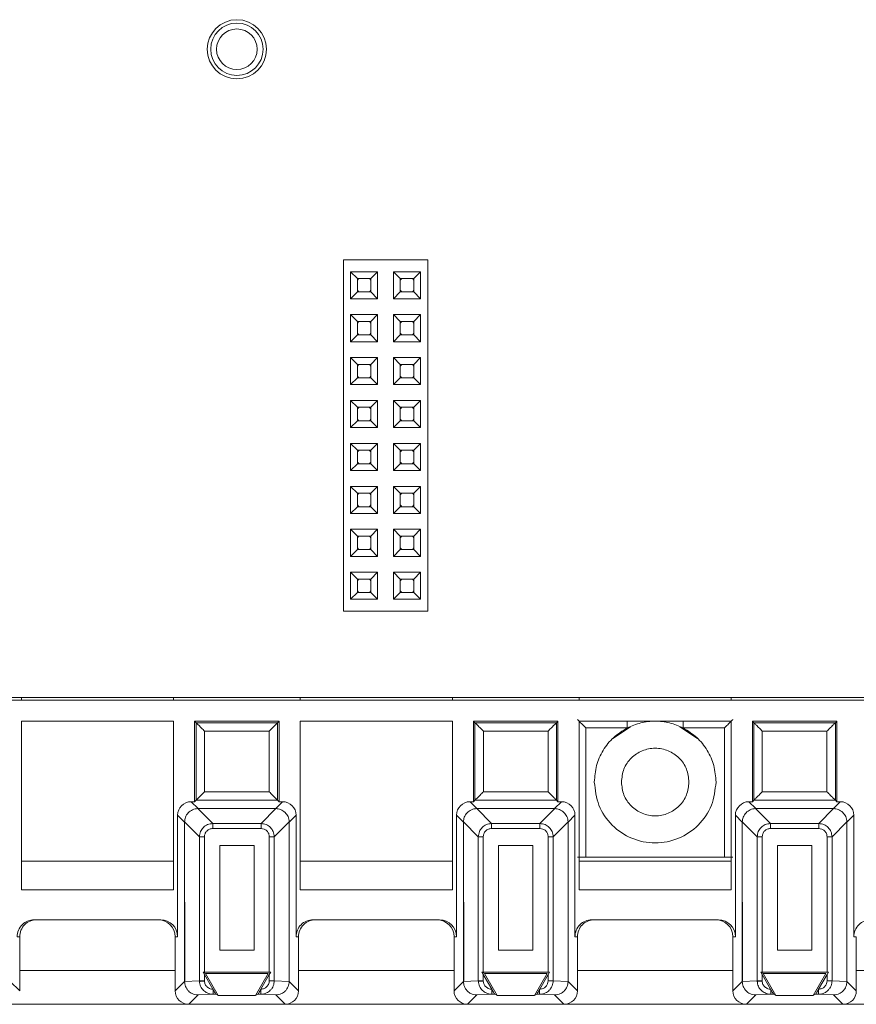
# Model space of a CAD drawing. Header units: millimetres. Extents: x -85 to 520, y 111 to 242.
# Tile 23 of 36: x 370 to 419, y 115 to 173. Entities that reach past the tile are written whole.
import ezdxf

# ---------------------------------------------------------------- set-up
doc = ezdxf.new("R2010")
doc.units = ezdxf.units.MM

msp = doc.modelspace()

# ---------------------------------------------------------------- linework, layer by layer
at = {"color": 7, "linetype": 'Continuous', "lineweight": 15}
for p, q in [((389.146, 158.666), (394.146, 158.666)), ((389.146, 137.866), (389.146, 158.666)), ((394.146, 137.866), (394.146, 158.666)), ((389.576, 157.956), (391.176, 157.956)), ((389.576, 156.356), (389.576, 157.956)), ((389.576, 157.956), (389.976, 157.556)), ((390.776, 157.556), (391.176, 157.956)), ((391.176, 157.956), (391.176, 156.356)), ((392.116, 156.356), (392.116, 157.956)), ((392.116, 157.956), (392.516, 157.556)), ((392.116, 157.956), (393.716, 157.956)), ((393.316, 157.556), (393.716, 157.956)), ((393.716, 157.956), (393.716, 156.356)), ((389.976, 156.756), (389.976, 157.556)), ((389.976, 157.556), (390.776, 157.556)), ((390.776, 157.556), (390.776, 156.756)), ((392.516, 156.756), (392.516, 157.556)), ((392.516, 157.556), (393.316, 157.556)), ((393.316, 157.556), (393.316, 156.756)), ((389.576, 156.356), (389.976, 156.756)), ((390.776, 156.756), (389.976, 156.756)), ((391.176, 156.356), (390.776, 156.756)), ((392.116, 156.356), (392.516, 156.756)), ((393.316, 156.756), (392.516, 156.756)), ((393.716, 156.356), (393.316, 156.756)), ((391.176, 156.356), (389.576, 156.356)), ((393.716, 156.356), (392.116, 156.356)), ((389.576, 155.416), (391.176, 155.416)), ((389.576, 153.816), (389.576, 155.416)), ((389.576, 155.416), (389.976, 155.016)), ((389.976, 154.216), (389.976, 155.016)), ((389.976, 155.016), (390.776, 155.016)), ((390.776, 155.016), (391.176, 155.416)), ((390.776, 155.016), (390.776, 154.216)), ((391.176, 155.416), (391.176, 153.816)), ((392.116, 153.816), (392.116, 155.416)), ((392.116, 155.416), (392.516, 155.016)), ((392.116, 155.416), (393.716, 155.416)), ((392.516, 154.216), (392.516, 155.016)), ((392.516, 155.016), (393.316, 155.016)), ((393.316, 155.016), (393.716, 155.416)), ((393.316, 155.016), (393.316, 154.216)), ((393.716, 155.416), (393.716, 153.816)), ((389.576, 153.816), (389.976, 154.216)), ((391.176, 153.816), (389.576, 153.816)), ((390.776, 154.216), (389.976, 154.216)), ((391.176, 153.816), (390.776, 154.216)), ((392.116, 153.816), (392.516, 154.216)), ((393.716, 153.816), (392.116, 153.816)), ((393.316, 154.216), (392.516, 154.216)), ((393.716, 153.816), (393.316, 154.216)), ((389.576, 152.876), (391.176, 152.876)), ((389.576, 152.876), (389.976, 152.476)), ((389.576, 151.276), (389.576, 152.876)), ((390.776, 152.476), (391.176, 152.876)), ((391.176, 152.876), (391.176, 151.276)), ((392.116, 152.876), (393.716, 152.876)), ((392.116, 152.876), (392.516, 152.476)), ((392.116, 151.276), (392.116, 152.876)), ((393.316, 152.476), (393.716, 152.876)), ((393.716, 152.876), (393.716, 151.276)), ((389.976, 152.476), (390.776, 152.476)), ((389.976, 151.676), (389.976, 152.476)), ((390.776, 152.476), (390.776, 151.676)), ((392.516, 152.476), (393.316, 152.476)), ((392.516, 151.676), (392.516, 152.476)), ((393.316, 152.476), (393.316, 151.676)), ((389.576, 151.276), (389.976, 151.676)), ((390.776, 151.676), (389.976, 151.676)), ((391.176, 151.276), (390.776, 151.676)), ((392.116, 151.276), (392.516, 151.676)), ((393.316, 151.676), (392.516, 151.676)), ((393.716, 151.276), (393.316, 151.676)), ((391.176, 151.276), (389.576, 151.276)), ((393.716, 151.276), (392.116, 151.276)), ((389.576, 150.336), (391.176, 150.336)), ((389.576, 150.336), (389.976, 149.936)), ((389.576, 148.736), (389.576, 150.336)), ((390.776, 149.936), (391.176, 150.336)), ((391.176, 150.336), (391.176, 148.736)), ((392.116, 148.736), (392.116, 150.336)), ((392.116, 150.336), (392.516, 149.936)), ((392.116, 150.336), (393.716, 150.336)), ((393.316, 149.936), (393.716, 150.336)), ((393.716, 150.336), (393.716, 148.736)), ((389.976, 149.936), (390.776, 149.936)), ((389.976, 149.136), (389.976, 149.936)), ((390.776, 149.936), (390.776, 149.136)), ((392.516, 149.136), (392.516, 149.936)), ((392.516, 149.936), (393.316, 149.936)), ((393.316, 149.936), (393.316, 149.136)), ((389.576, 148.736), (389.976, 149.136)), ((390.776, 149.136), (389.976, 149.136)), ((391.176, 148.736), (390.776, 149.136)), ((392.116, 148.736), (392.516, 149.136)), ((393.316, 149.136), (392.516, 149.136)), ((393.716, 148.736), (393.316, 149.136)), ((391.176, 148.736), (389.576, 148.736)), ((393.716, 148.736), (392.116, 148.736)), ((389.576, 146.196), (389.576, 147.796)), ((389.576, 147.796), (389.976, 147.396)), ((389.576, 147.796), (391.176, 147.796)), ((389.976, 146.596), (389.976, 147.396)), ((389.976, 147.396), (390.776, 147.396)), ((390.776, 147.396), (391.176, 147.796)), ((390.776, 147.396), (390.776, 146.596)), ((391.176, 147.796), (391.176, 146.196)), ((392.116, 146.196), (392.116, 147.796)), ((392.116, 147.796), (392.516, 147.396)), ((392.116, 147.796), (393.716, 147.796)), ((392.516, 146.596), (392.516, 147.396)), ((392.516, 147.396), (393.316, 147.396)), ((393.316, 147.396), (393.716, 147.796)), ((393.316, 147.396), (393.316, 146.596)), ((393.716, 147.796), (393.716, 146.196)), ((389.576, 146.196), (389.976, 146.596)), ((390.776, 146.596), (389.976, 146.596)), ((391.176, 146.196), (390.776, 146.596)), ((392.116, 146.196), (392.516, 146.596)), ((393.316, 146.596), (392.516, 146.596)), ((393.716, 146.196), (393.316, 146.596)), ((391.176, 146.196), (389.576, 146.196)), ((393.716, 146.196), (392.116, 146.196)), ((389.576, 143.656), (389.576, 145.256)), ((389.576, 145.256), (389.976, 144.856)), ((389.576, 145.256), (391.176, 145.256)), ((390.776, 144.856), (391.176, 145.256)), ((391.176, 145.256), (391.176, 143.656)), ((392.116, 143.656), (392.116, 145.256)), ((392.116, 145.256), (392.516, 144.856)), ((392.116, 145.256), (393.716, 145.256)), ((393.316, 144.856), (393.716, 145.256)), ((393.716, 145.256), (393.716, 143.656)), ((389.976, 144.056), (389.976, 144.856)), ((389.976, 144.856), (390.776, 144.856)), ((390.776, 144.856), (390.776, 144.056)), ((392.516, 144.056), (392.516, 144.856)), ((392.516, 144.856), (393.316, 144.856)), ((393.316, 144.856), (393.316, 144.056)), ((389.576, 143.656), (389.976, 144.056)), ((390.776, 144.056), (389.976, 144.056)), ((391.176, 143.656), (390.776, 144.056)), ((392.116, 143.656), (392.516, 144.056)), ((393.316, 144.056), (392.516, 144.056)), ((393.716, 143.656), (393.316, 144.056)), ((391.176, 143.656), (389.576, 143.656)), ((393.716, 143.656), (392.116, 143.656)), ((389.576, 142.716), (391.176, 142.716)), ((389.576, 142.716), (389.976, 142.316)), ((389.576, 141.116), (389.576, 142.716)), ((390.776, 142.316), (391.176, 142.716)), ((391.176, 142.716), (391.176, 141.116)), ((392.116, 142.716), (393.716, 142.716)), ((392.116, 141.116), (392.116, 142.716)), ((392.116, 142.716), (392.516, 142.316)), ((393.316, 142.316), (393.716, 142.716)), ((393.716, 142.716), (393.716, 141.116)), ((389.976, 142.316), (390.776, 142.316)), ((389.976, 141.516), (389.976, 142.316)), ((390.776, 142.316), (390.776, 141.516)), ((392.516, 141.516), (392.516, 142.316)), ((392.516, 142.316), (393.316, 142.316)), ((393.316, 142.316), (393.316, 141.516)), ((389.576, 141.116), (389.976, 141.516)), ((391.176, 141.116), (389.576, 141.116)), ((390.776, 141.516), (389.976, 141.516)), ((391.176, 141.116), (390.776, 141.516)), ((392.116, 141.116), (392.516, 141.516)), ((393.716, 141.116), (392.116, 141.116)), ((393.316, 141.516), (392.516, 141.516)), ((393.716, 141.116), (393.316, 141.516)), ((389.576, 140.176), (391.176, 140.176)), ((389.576, 140.176), (389.976, 139.776)), ((389.576, 138.576), (389.576, 140.176)), ((390.776, 139.776), (391.176, 140.176)), ((391.176, 140.176), (391.176, 138.576)), ((392.116, 140.176), (393.716, 140.176)), ((392.116, 140.176), (392.516, 139.776)), ((392.116, 138.576), (392.116, 140.176)), ((393.316, 139.776), (393.716, 140.176)), ((393.716, 140.176), (393.716, 138.576)), ((389.976, 139.776), (390.776, 139.776)), ((389.976, 138.976), (389.976, 139.776)), ((390.776, 139.776), (390.776, 138.976)), ((392.516, 139.776), (393.316, 139.776)), ((392.516, 138.976), (392.516, 139.776)), ((393.316, 139.776), (393.316, 138.976)), ((389.576, 138.576), (389.976, 138.976)), ((390.776, 138.976), (389.976, 138.976)), ((391.176, 138.576), (390.776, 138.976)), ((392.116, 138.576), (392.516, 138.976)), ((393.316, 138.976), (392.516, 138.976)), ((393.716, 138.576), (393.316, 138.976)), ((391.176, 138.576), (389.576, 138.576)), ((393.716, 138.576), (392.116, 138.576)), ((389.146, 137.866), (394.146, 137.866)), ((-82.554, 132.766), (484.625, 132.766)), ((465.346, 132.616), (300.346, 132.616)), ((370.096, 132.766), (370.096, 132.616)), ((379.096, 132.766), (379.096, 132.616)), ((386.596, 132.766), (386.596, 132.616)), ((395.596, 132.766), (395.596, 132.616)), ((403.096, 132.616), (403.096, 132.766)), ((412.096, 132.766), (412.096, 132.616)), ((379.096, 131.366), (370.096, 131.366)), ((370.096, 131.366), (370.096, 121.392)), ((379.096, 121.392), (379.096, 131.366)), ((385.346, 131.366), (380.346, 131.366)), ((380.346, 131.366), (380.435, 131.276)), ((380.346, 131.366), (380.346, 126.6)), ((385.257, 131.276), (380.435, 131.276)), ((380.435, 131.276), (380.435, 126.689)), ((385.346, 131.366), (385.257, 131.276)), ((385.257, 126.689), (385.257, 131.276)), ((385.346, 126.6), (385.346, 131.366)), ((386.596, 131.366), (386.596, 121.392)), ((395.596, 131.366), (386.596, 131.366)), ((395.596, 121.392), (395.596, 131.366)), ((401.846, 131.366), (396.846, 131.366)), ((396.846, 131.366), (396.935, 131.276)), ((396.846, 131.366), (396.846, 126.6)), ((401.757, 131.276), (396.935, 131.276)), ((396.935, 131.276), (396.935, 126.689)), ((401.846, 131.366), (401.757, 131.276)), ((401.757, 126.689), (401.757, 131.276)), ((401.846, 126.6), (401.846, 131.366)), ((403.096, 131.366), (403.096, 121.392)), ((412.096, 131.366), (403.096, 131.366)), ((412.096, 121.392), (412.096, 131.366)), ((418.346, 131.366), (413.346, 131.366)), ((413.346, 131.366), (413.435, 131.276)), ((413.346, 131.366), (413.346, 126.6)), ((418.257, 131.276), (413.435, 131.276)), ((413.435, 131.276), (413.435, 126.689)), ((418.346, 131.366), (418.257, 131.276)), ((418.257, 126.689), (418.257, 131.276)), ((418.346, 126.6), (418.346, 131.366)), ((384.757, 130.776), (380.935, 130.776)), ((380.935, 130.776), (380.935, 127.189)), ((384.757, 127.189), (384.757, 130.776)), ((401.257, 130.776), (397.435, 130.776)), ((397.435, 130.776), (397.435, 127.189)), ((401.257, 127.189), (401.257, 130.776)), ((403.499, 130.963), (403.499, 123.322)), ((403.499, 130.963), (405.943, 130.963)), ((406.134, 131.035), (405.093, 130.339)), ((410.1, 130.339), (409.059, 131.035)), ((409.25, 130.963), (411.694, 130.963)), ((411.694, 123.322), (411.694, 130.963)), ((417.757, 130.776), (413.935, 130.776)), ((413.935, 130.776), (413.935, 127.189)), ((417.757, 127.189), (417.757, 130.776)), ((380.935, 127.189), (384.757, 127.189)), ((397.435, 127.189), (401.257, 127.189)), ((413.935, 127.189), (417.757, 127.189)), ((380.551, 126.191), (380.142, 126.6)), ((380.346, 126.6), (380.142, 126.6)), ((380.435, 126.689), (380.346, 126.6)), ((385.257, 126.689), (380.435, 126.689)), ((385.142, 126.191), (385.551, 126.6)), ((385.346, 126.6), (385.257, 126.689)), ((385.551, 126.6), (385.346, 126.6)), ((397.051, 126.191), (396.642, 126.6)), ((396.846, 126.6), (396.642, 126.6)), ((396.935, 126.689), (396.846, 126.6)), ((401.757, 126.689), (396.935, 126.689)), ((401.642, 126.191), (402.051, 126.6)), ((401.846, 126.6), (401.757, 126.689)), ((402.051, 126.6), (401.846, 126.6)), ((413.551, 126.191), (413.142, 126.6)), ((413.346, 126.6), (413.142, 126.6)), ((413.435, 126.689), (413.346, 126.6)), ((418.257, 126.689), (413.435, 126.689)), ((418.142, 126.191), (418.551, 126.6)), ((418.346, 126.6), (418.257, 126.689)), ((418.551, 126.6), (418.346, 126.6)), ((381.418, 125.31), (380.537, 126.191)), ((380.551, 126.191), (380.537, 126.191)), ((380.551, 126.191), (385.142, 126.191)), ((384.274, 125.31), (385.156, 126.191)), ((385.142, 126.191), (385.156, 126.191)), ((397.918, 125.31), (397.037, 126.191)), ((397.051, 126.191), (397.037, 126.191)), ((397.051, 126.191), (401.642, 126.191)), ((400.774, 125.31), (401.656, 126.191)), ((401.642, 126.191), (401.656, 126.191)), ((414.418, 125.31), (413.537, 126.191)), ((413.551, 126.191), (413.537, 126.191)), ((413.551, 126.191), (418.142, 126.191)), ((417.274, 125.31), (418.156, 126.191)), ((418.142, 126.191), (418.156, 126.191)), ((379.751, 125.391), (379.342, 125.8)), ((379.342, 125.8), (379.342, 118.616)), ((379.751, 125.405), (380.632, 124.524)), ((379.751, 125.405), (379.751, 125.391)), ((379.751, 125.391), (379.767, 115.97)), ((379.751, 115.97), (379.751, 125.391)), ((381.418, 125.015), (381.418, 125.31)), ((381.418, 125.31), (384.274, 125.31)), ((384.274, 125.015), (384.274, 125.31)), ((385.942, 125.405), (385.061, 124.524)), ((386.351, 125.8), (385.942, 125.391)), ((385.942, 125.405), (385.942, 125.391)), ((385.942, 125.391), (385.942, 115.97)), ((386.351, 118.616), (386.351, 125.8)), ((396.251, 125.391), (395.842, 125.8)), ((395.842, 125.8), (395.842, 118.616)), ((396.251, 125.405), (397.132, 124.524)), ((396.251, 125.405), (396.251, 125.391)), ((396.251, 125.391), (396.267, 115.97)), ((396.251, 115.97), (396.251, 125.391)), ((397.918, 125.015), (397.918, 125.31)), ((397.918, 125.31), (400.774, 125.31)), ((400.774, 125.015), (400.774, 125.31)), ((402.442, 125.405), (401.561, 124.524)), ((402.851, 125.8), (402.442, 125.391)), ((402.442, 125.405), (402.442, 125.391)), ((402.442, 125.391), (402.442, 115.97)), ((402.851, 118.616), (402.851, 125.8)), ((412.751, 125.391), (412.342, 125.8)), ((412.342, 125.8), (412.342, 118.616)), ((412.751, 125.405), (413.632, 124.524)), ((412.751, 125.405), (412.751, 125.391)), ((412.751, 125.391), (412.767, 115.97)), ((412.751, 115.97), (412.751, 125.391)), ((414.418, 125.015), (414.418, 125.31)), ((414.418, 125.31), (417.274, 125.31)), ((417.274, 125.015), (417.274, 125.31)), ((418.942, 125.405), (418.061, 124.524)), ((419.351, 125.8), (418.942, 125.391)), ((418.942, 125.405), (418.942, 125.391)), ((418.942, 125.391), (418.942, 115.97)), ((419.351, 118.616), (419.351, 125.8)), ((381.418, 125.015), (384.274, 125.015)), ((397.918, 125.015), (400.774, 125.015)), ((414.418, 125.015), (417.274, 125.015)), ((380.927, 124.524), (380.632, 124.524)), ((380.632, 116.01), (380.632, 124.524)), ((380.927, 116.513), (380.927, 124.524)), ((385.061, 124.524), (384.766, 124.524)), ((384.766, 124.524), (384.766, 116.513)), ((385.061, 124.524), (385.061, 116.01)), ((397.427, 124.524), (397.132, 124.524)), ((397.132, 116.01), (397.132, 124.524)), ((397.427, 116.513), (397.427, 124.524)), ((401.561, 124.524), (401.266, 124.524)), ((401.266, 124.524), (401.266, 116.513)), ((401.561, 124.524), (401.561, 116.01)), ((413.927, 124.524), (413.632, 124.524)), ((413.632, 116.01), (413.632, 124.524)), ((413.927, 116.513), (413.927, 124.524)), ((418.061, 124.524), (417.766, 124.524)), ((417.766, 124.524), (417.766, 116.513)), ((418.061, 124.524), (418.061, 116.01)), ((381.832, 117.813), (381.832, 124.01)), ((381.832, 124.01), (383.861, 124.01)), ((383.861, 124.01), (383.861, 117.813)), ((398.332, 117.813), (398.332, 124.01)), ((398.332, 124.01), (400.361, 124.01)), ((400.361, 124.01), (400.361, 117.813)), ((414.832, 117.813), (414.832, 124.01)), ((414.832, 124.01), (416.861, 124.01)), ((416.861, 124.01), (416.861, 117.813)), ((379.096, 123.089), (370.096, 123.089)), ((395.596, 123.089), (386.596, 123.089)), ((412.096, 123.089), (403.096, 123.089)), ((411.694, 123.322), (403.499, 123.322)), ((370.096, 121.392), (379.096, 121.392)), ((386.596, 121.392), (395.596, 121.392)), ((403.096, 121.392), (412.096, 121.392)), ((378.342, 119.616), (370.851, 119.616)), ((394.842, 119.616), (387.351, 119.616)), ((411.342, 119.616), (403.851, 119.616)), ((369.996, 118.616), (369.851, 118.616)), ((369.996, 115.415), (369.996, 118.616)), ((379.342, 118.616), (379.196, 118.616)), ((379.196, 118.616), (379.196, 115.415)), ((386.496, 118.616), (386.351, 118.616)), ((386.496, 115.415), (386.496, 118.616)), ((395.842, 118.616), (395.696, 118.616)), ((395.696, 118.616), (395.696, 115.415)), ((402.996, 118.616), (402.851, 118.616)), ((402.996, 115.415), (402.996, 118.616)), ((412.342, 118.616), (412.196, 118.616)), ((412.196, 118.616), (412.196, 115.415)), ((419.496, 118.616), (419.351, 118.616)), ((419.496, 115.415), (419.496, 118.616)), ((383.861, 117.813), (381.832, 117.813)), ((400.361, 117.813), (398.332, 117.813)), ((416.861, 117.813), (414.832, 117.813)), ((380.847, 116.513), (380.99, 116.43)), ((380.927, 116.374), (380.847, 116.513)), ((380.847, 116.513), (380.927, 116.513)), ((384.766, 116.513), (380.927, 116.513)), ((384.846, 116.513), (384.766, 116.374)), ((384.766, 116.513), (384.846, 116.513)), ((397.347, 116.513), (397.49, 116.43)), ((397.427, 116.374), (397.347, 116.513)), ((397.347, 116.513), (397.427, 116.513)), ((401.266, 116.513), (397.427, 116.513)), ((401.346, 116.513), (401.266, 116.374)), ((401.266, 116.513), (401.346, 116.513)), ((413.847, 116.513), (413.99, 116.43)), ((413.927, 116.374), (413.847, 116.513)), ((413.847, 116.513), (413.927, 116.513)), ((417.766, 116.513), (413.927, 116.513)), ((417.846, 116.513), (417.766, 116.374)), ((417.766, 116.513), (417.846, 116.513)), ((369.442, 115.97), (369.996, 115.415)), ((379.196, 115.415), (379.751, 115.97)), ((380.632, 116.01), (379.751, 115.968)), ((379.767, 115.97), (379.751, 115.968)), ((379.751, 115.97), (379.751, 115.968)), ((380.632, 116.01), (380.927, 116.01)), ((380.632, 116.01), (380.633, 115.973)), ((381.425, 115.511), (380.927, 116.374)), ((380.927, 116.01), (380.927, 116.374)), ((380.927, 115.987), (380.927, 116.01)), ((380.99, 116.43), (381.741, 115.13)), ((384.703, 116.43), (380.99, 116.43)), ((383.952, 115.13), (384.703, 116.43)), ((384.766, 116.374), (384.268, 115.511)), ((384.766, 116.374), (384.766, 116.01)), ((384.766, 116.01), (385.061, 116.01)), ((385.061, 116.01), (385.942, 115.968)), ((385.942, 115.97), (385.942, 115.968)), ((385.942, 115.97), (386.496, 115.415)), ((395.696, 115.415), (396.251, 115.97)), ((397.132, 116.01), (396.251, 115.968)), ((396.267, 115.97), (396.251, 115.968)), ((396.251, 115.97), (396.251, 115.968)), ((397.132, 116.01), (397.427, 116.01)), ((397.132, 116.01), (397.133, 115.973)), ((397.925, 115.511), (397.427, 116.374)), ((397.427, 116.01), (397.427, 116.374)), ((397.427, 115.987), (397.427, 116.01)), ((397.49, 116.43), (398.241, 115.13)), ((401.203, 116.43), (397.49, 116.43)), ((400.452, 115.13), (401.203, 116.43)), ((401.266, 116.374), (400.768, 115.511)), ((401.266, 116.374), (401.266, 116.01)), ((401.266, 116.01), (401.561, 116.01)), ((401.561, 116.01), (402.442, 115.968)), ((402.442, 115.97), (402.442, 115.968)), ((402.442, 115.97), (402.996, 115.415)), ((412.196, 115.415), (412.751, 115.97)), ((413.632, 116.01), (412.751, 115.968)), ((412.767, 115.97), (412.751, 115.968)), ((412.751, 115.97), (412.751, 115.968)), ((413.632, 116.01), (413.927, 116.01)), ((413.632, 116.01), (413.633, 115.973)), ((414.425, 115.511), (413.927, 116.374)), ((413.927, 116.01), (413.927, 116.374)), ((413.927, 115.987), (413.927, 116.01)), ((413.99, 116.43), (414.741, 115.13)), ((417.703, 116.43), (413.99, 116.43)), ((416.952, 115.13), (417.703, 116.43)), ((417.766, 116.374), (417.268, 115.511)), ((417.766, 116.374), (417.766, 116.01)), ((417.766, 116.01), (418.061, 116.01)), ((418.061, 116.01), (418.942, 115.968)), ((418.942, 115.97), (418.942, 115.968)), ((418.942, 115.97), (419.496, 115.415)), ((381.435, 115.493), (381.425, 115.511)), ((381.434, 115.493), (381.434, 115.211)), ((384.268, 115.511), (384.258, 115.494)), ((384.258, 115.211), (384.258, 115.493)), ((397.935, 115.493), (397.925, 115.511)), ((397.934, 115.493), (397.934, 115.211)), ((400.768, 115.511), (400.758, 115.494)), ((400.758, 115.211), (400.758, 115.493)), ((414.435, 115.493), (414.425, 115.511)), ((414.434, 115.493), (414.434, 115.211)), ((417.268, 115.511), (417.258, 115.494)), ((417.258, 115.211), (417.258, 115.493)), ((380.55, 115.169), (379.996, 114.616)), ((381.434, 115.211), (380.55, 115.169)), ((381.601, 115.211), (381.434, 115.211)), ((381.741, 115.13), (381.601, 115.211)), ((383.952, 115.13), (381.741, 115.13)), ((384.091, 115.211), (383.952, 115.13)), ((384.258, 115.211), (384.091, 115.211)), ((385.143, 115.169), (384.258, 115.211)), ((385.143, 115.169), (385.696, 114.616)), ((397.05, 115.169), (396.496, 114.616)), ((397.934, 115.211), (397.05, 115.169)), ((398.101, 115.211), (397.934, 115.211)), ((398.241, 115.13), (398.101, 115.211)), ((400.452, 115.13), (398.241, 115.13)), ((400.591, 115.211), (400.452, 115.13)), ((400.758, 115.211), (400.591, 115.211)), ((401.643, 115.169), (400.758, 115.211)), ((401.643, 115.169), (402.196, 114.616)), ((413.55, 115.169), (412.996, 114.616)), ((414.434, 115.211), (413.55, 115.169)), ((414.601, 115.211), (414.434, 115.211)), ((414.741, 115.13), (414.601, 115.211)), ((416.952, 115.13), (414.741, 115.13)), ((417.091, 115.211), (416.952, 115.13)), ((417.258, 115.211), (417.091, 115.211)), ((418.143, 115.169), (417.258, 115.211)), ((418.143, 115.169), (418.696, 114.616)), ((369.196, 114.616), (379.996, 114.616)), ((379.996, 114.616), (385.696, 114.616)), ((385.696, 114.616), (396.496, 114.616)), ((396.496, 114.616), (402.196, 114.616)), ((402.196, 114.616), (412.996, 114.616)), ((412.996, 114.616), (418.696, 114.616)), ((418.696, 114.616), (429.496, 114.616))]:
    msp.add_line(p, q, dxfattribs=at)
at = {"color": 8, "linetype": 'Continuous', "lineweight": 15}
for p, q in [((405.943, 131.366), (405.943, 130.963)), ((409.25, 131.366), (409.25, 130.963)), ((369.996, 116.616), (379.196, 116.616)), ((379.751, 116.616), (379.766, 116.616)), ((386.496, 116.616), (395.696, 116.616)), ((396.251, 116.616), (396.266, 116.616)), ((402.996, 116.616), (412.196, 116.616)), ((412.751, 116.616), (412.766, 116.616)), ((419.496, 116.616), (428.696, 116.616))]:
    msp.add_line(p, q, dxfattribs=at)
at = {"color": 7, "linetype": 'Continuous', "lineweight": 15, "flags": 128}
for points in [[(389.976, 157.456), (390.023, 157.509), (390.076, 157.556)], [(390.676, 157.556), (390.73, 157.509), (390.776, 157.456)], [(392.516, 157.456), (392.563, 157.509), (392.616, 157.556)], [(393.216, 157.556), (393.27, 157.509), (393.316, 157.456)], [(390.076, 156.756), (390.023, 156.802), (389.976, 156.856)], [(390.776, 156.856), (390.73, 156.802), (390.676, 156.756)], [(392.616, 156.756), (392.563, 156.802), (392.516, 156.856)], [(393.316, 156.856), (393.27, 156.802), (393.216, 156.756)], [(389.976, 154.916), (390.023, 154.969), (390.076, 155.016)], [(390.676, 155.016), (390.73, 154.969), (390.776, 154.916)], [(392.516, 154.916), (392.563, 154.969), (392.616, 155.016)], [(393.216, 155.016), (393.27, 154.969), (393.316, 154.916)], [(390.076, 154.216), (390.023, 154.262), (389.976, 154.316)], [(390.776, 154.316), (390.73, 154.262), (390.676, 154.216)], [(392.616, 154.216), (392.563, 154.262), (392.516, 154.316)], [(393.316, 154.316), (393.27, 154.262), (393.216, 154.216)], [(389.976, 152.376), (390.023, 152.429), (390.076, 152.476)], [(390.676, 152.476), (390.73, 152.429), (390.776, 152.376)], [(392.516, 152.376), (392.563, 152.429), (392.616, 152.476)], [(393.216, 152.476), (393.27, 152.429), (393.316, 152.376)], [(390.076, 151.676), (390.023, 151.722), (389.976, 151.776)], [(390.776, 151.776), (390.73, 151.722), (390.676, 151.676)], [(392.616, 151.676), (392.563, 151.722), (392.516, 151.776)], [(393.316, 151.776), (393.27, 151.722), (393.216, 151.676)], [(389.976, 149.836), (390.023, 149.889), (390.076, 149.936)], [(390.676, 149.936), (390.73, 149.889), (390.776, 149.836)], [(392.516, 149.836), (392.563, 149.889), (392.616, 149.936)], [(393.216, 149.936), (393.27, 149.889), (393.316, 149.836)], [(390.076, 149.136), (390.023, 149.182), (389.976, 149.236)], [(390.776, 149.236), (390.73, 149.182), (390.676, 149.136)], [(392.616, 149.136), (392.563, 149.182), (392.516, 149.236)], [(393.316, 149.236), (393.27, 149.182), (393.216, 149.136)], [(389.976, 147.296), (390.023, 147.349), (390.076, 147.396)], [(390.676, 147.396), (390.73, 147.349), (390.776, 147.296)], [(392.516, 147.296), (392.563, 147.349), (392.616, 147.396)], [(393.216, 147.396), (393.27, 147.349), (393.316, 147.296)], [(390.076, 146.596), (390.023, 146.642), (389.976, 146.696)], [(390.776, 146.696), (390.73, 146.642), (390.676, 146.596)], [(392.616, 146.596), (392.563, 146.642), (392.516, 146.696)], [(393.316, 146.696), (393.27, 146.642), (393.216, 146.596)], [(389.976, 144.756), (390.023, 144.809), (390.076, 144.856)], [(390.676, 144.856), (390.73, 144.809), (390.776, 144.756)], [(392.516, 144.756), (392.563, 144.809), (392.616, 144.856)], [(393.216, 144.856), (393.27, 144.809), (393.316, 144.756)], [(390.076, 144.056), (390.023, 144.102), (389.976, 144.156)], [(390.776, 144.156), (390.73, 144.102), (390.676, 144.056)], [(392.616, 144.056), (392.563, 144.102), (392.516, 144.156)], [(393.316, 144.156), (393.27, 144.102), (393.216, 144.056)], [(389.976, 142.216), (390.023, 142.269), (390.076, 142.316)], [(390.676, 142.316), (390.73, 142.269), (390.776, 142.216)], [(392.516, 142.216), (392.563, 142.269), (392.616, 142.316)], [(393.216, 142.316), (393.27, 142.269), (393.316, 142.216)], [(390.076, 141.516), (390.023, 141.562), (389.976, 141.616)], [(390.776, 141.616), (390.73, 141.562), (390.676, 141.516)], [(392.616, 141.516), (392.563, 141.562), (392.516, 141.616)], [(393.316, 141.616), (393.27, 141.562), (393.216, 141.516)], [(389.976, 139.676), (390.023, 139.729), (390.076, 139.776)], [(390.676, 139.776), (390.73, 139.729), (390.776, 139.676)], [(392.516, 139.676), (392.563, 139.729), (392.616, 139.776)], [(393.216, 139.776), (393.27, 139.729), (393.316, 139.676)], [(390.076, 138.976), (390.023, 139.022), (389.976, 139.076)], [(390.776, 139.076), (390.73, 139.022), (390.676, 138.976)], [(392.616, 138.976), (392.563, 139.022), (392.516, 139.076)], [(393.316, 139.076), (393.27, 139.022), (393.216, 138.976)], [(380.927, 115.987), (380.876, 115.984), (380.825, 115.982), (380.778, 115.98), (380.736, 115.978), (380.699, 115.976), (380.669, 115.975), (380.646, 115.974), (380.633, 115.973)], [(397.427, 115.987), (397.376, 115.984), (397.325, 115.982), (397.278, 115.98), (397.236, 115.978), (397.199, 115.976), (397.169, 115.975), (397.146, 115.974), (397.133, 115.973)], [(413.927, 115.987), (413.876, 115.984), (413.825, 115.982), (413.778, 115.98), (413.736, 115.978), (413.699, 115.976), (413.669, 115.975), (413.646, 115.974), (413.633, 115.973)]]:
    msp.add_lwpolyline(points, dxfattribs=at)
at = {"color": 7, "linetype": 'Continuous', "lineweight": 15}
for radius in [1.75, 1.55, 1.2]:
    msp.add_circle((382.846, 171.116), radius, dxfattribs=at)
for centre, major_axis, ratio, start_param, end_param in [((380.142, 125.8), (-0.566, 0.566), 0.999924, 5.497825, 7.068545), ((385.551, 125.8), (0.566, 0.566), 0.999924, 5.497825, 7.068545), ((396.642, 125.8), (-0.566, 0.566), 0.999924, 5.497825, 7.068545), ((402.051, 125.8), (0.566, 0.566), 0.999924, 5.497825, 7.068545), ((413.142, 125.8), (-0.566, 0.566), 0.999924, 5.497825, 7.068545), ((418.551, 125.8), (0.566, 0.566), 0.999924, 5.497825, 7.068545), ((370.851, 118.616), (1, 0), 0.999962, 1.570796, 3.141593), ((370.996, 118.616), (1, 0), 0.999962, 1.570796, 3.141593), ((378.196, 118.616), (1, 0), 0.999962, 0, 1.570796), ((378.342, 118.616), (1, 0), 0.999962, 0, 1.570796), ((387.351, 118.616), (1, 0), 0.999962, 1.570796, 3.141593), ((387.496, 118.616), (1, 0), 0.999962, 1.570796, 3.141593), ((394.696, 118.616), (1, 0), 0.999962, 0, 1.570796), ((394.842, 118.616), (1, 0), 0.999962, 0, 1.570796), ((403.851, 118.616), (1, 0), 0.999962, 1.570796, 3.141593), ((403.996, 118.616), (1, 0), 0.999962, 1.570796, 3.141593), ((411.196, 118.616), (1, 0), 0.999962, 0, 1.570796), ((411.342, 118.616), (1, 0), 0.999962, 0, 1.570796), ((420.351, 118.616), (1, 0), 0.999962, 1.570796, 3.141593), ((379.996, 115.416), (-0.566, -0.566), 0.999924, 5.497825, 7.068545), ((385.696, 115.416), (0.566, -0.566), 0.999924, 5.497825, 7.068545), ((396.496, 115.416), (-0.566, -0.566), 0.999924, 5.497825, 7.068545), ((402.196, 115.416), (0.566, -0.566), 0.999924, 5.497825, 7.068545), ((412.996, 115.416), (-0.566, -0.566), 0.999924, 5.497825, 7.068545), ((418.696, 115.416), (0.566, -0.566), 0.999924, 5.497825, 7.068545)]:
    msp.add_ellipse(centre, major_axis=major_axis, ratio=ratio, start_param=start_param, end_param=end_param, dxfattribs=at)
for points, knots in [([(380.435, 131.276), (380.438, 131.274), (380.442, 131.27), (380.473, 131.238), (380.523, 131.189), (380.614, 131.098), (380.755, 130.957), (380.876, 130.836), (380.935, 130.776)], [0, 0, 0, 0, 0.101454, 0.209903, 0.328442, 0.459441, 0.7345, 1, 1, 1, 1]), ([(385.257, 131.276), (385.255, 131.274), (385.251, 131.27), (385.219, 131.239), (385.17, 131.189), (385.079, 131.098), (384.938, 130.957), (384.817, 130.836), (384.757, 130.776)], [0, 0, 0, 0, 0.101456, 0.209906, 0.328446, 0.459438, 0.734501, 1, 1, 1, 1]), ([(396.935, 131.276), (396.938, 131.274), (396.942, 131.27), (396.973, 131.238), (397.023, 131.189), (397.114, 131.098), (397.255, 130.957), (397.376, 130.836), (397.435, 130.776)], [0, 0, 0, 0, 0.101454, 0.209903, 0.328442, 0.459441, 0.7345, 1, 1, 1, 1]), ([(401.757, 131.276), (401.755, 131.274), (401.751, 131.27), (401.719, 131.239), (401.67, 131.189), (401.579, 131.098), (401.438, 130.957), (401.317, 130.836), (401.257, 130.776)], [0, 0, 0, 0, 0.1014553, 0.2099058, 0.3284455, 0.4594373, 0.7344798, 1, 1, 1, 1]), ([(402.999, 131.463), (403, 131.462), (403.003, 131.458), (403.033, 131.428), (403.081, 131.381), (403.171, 131.291), (403.313, 131.149), (403.436, 131.025), (403.499, 130.963)], [0, 0, 0, 0, 0.100594, 0.207681, 0.324394, 0.453203, 0.724544, 1, 1, 1, 1]), ([(409.25, 130.963), (408.987, 131.077), (408.459, 131.306), (407.596, 131.395), (406.733, 131.306), (406.206, 131.077), (405.943, 130.963)], [0, 0, 0, 0, 0.250003, 0.500004, 0.750005, 1, 1, 1, 1]), ([(411.694, 130.963), (411.76, 131.029), (411.887, 131.156), (412.03, 131.299), (412.116, 131.385), (412.162, 131.43), (412.19, 131.458), (412.193, 131.462), (412.194, 131.463)], [0, 0, 0, 0, 0.291314, 0.56103, 0.685104, 0.79799, 0.901972, 1, 1, 1, 1]), ([(413.435, 131.276), (413.438, 131.274), (413.442, 131.27), (413.473, 131.238), (413.523, 131.189), (413.614, 131.098), (413.755, 130.957), (413.876, 130.836), (413.935, 130.776)], [0, 0, 0, 0, 0.1014586, 0.209909, 0.3284363, 0.4594539, 0.7344965, 1, 1, 1, 1]), ([(418.257, 131.276), (418.255, 131.274), (418.251, 131.27), (418.219, 131.239), (418.17, 131.189), (418.079, 131.098), (417.938, 130.957), (417.817, 130.836), (417.757, 130.776)], [0, 0, 0, 0, 0.101455, 0.209913, 0.328452, 0.459443, 0.734504, 1, 1, 1, 1]), ([(405.943, 130.963), (405.663, 130.789), (405.104, 130.442), (404.487, 129.658), (404.074, 128.75), (404.022, 128.094), (403.996, 127.766)], [0, 0, 0, 0, 0.250001, 0.500001, 0.750001, 1, 1, 1, 1]), ([(411.196, 127.766), (411.17, 128.094), (411.119, 128.75), (410.705, 129.658), (410.089, 130.442), (409.53, 130.789), (409.25, 130.963)], [0, 0, 0, 0, 0.250001, 0.500002, 0.750004, 1, 1, 1, 1]), ([(405.596, 127.766), (405.626, 128.027), (405.687, 128.551), (406.149, 129.217), (406.81, 129.661), (407.596, 129.818), (408.383, 129.661), (409.044, 129.217), (409.506, 128.551), (409.566, 128.027), (409.596, 127.766)], [0, 0, 0, 0, 0.125001, 0.25, 0.375001, 0.499999, 0.625001, 0.749999, 0.875, 1, 1, 1, 1]), ([(403.996, 127.766), (404.05, 127.294), (404.159, 126.352), (404.991, 125.154), (406.181, 124.353), (407.596, 124.072), (409.012, 124.353), (410.202, 125.154), (411.034, 126.352), (411.142, 127.294), (411.196, 127.766)], [0, 0, 0, 0, 0.125, 0.250001, 0.375001, 0.499999, 0.625, 0.75, 0.875, 1, 1, 1, 1]), ([(409.596, 127.766), (409.566, 127.504), (409.506, 126.98), (409.044, 126.314), (408.383, 125.87), (407.596, 125.713), (406.81, 125.87), (406.149, 126.314), (405.687, 126.98), (405.626, 127.504), (405.596, 127.766)], [0, 0, 0, 0, 0.125, 0.250001, 0.374999, 0.500001, 0.624999, 0.75, 0.874999, 1, 1, 1, 1]), ([(380.435, 126.689), (380.437, 126.69), (380.44, 126.694), (380.467, 126.721), (380.513, 126.766), (380.599, 126.853), (380.743, 126.996), (380.87, 127.123), (380.935, 127.189)], [0, 0, 0, 0, 0.085183, 0.194031, 0.307273, 0.433952, 0.706081, 1, 1, 1, 1]), ([(384.757, 127.189), (384.823, 127.123), (384.95, 126.996), (385.093, 126.854), (385.178, 126.768), (385.222, 126.723), (385.251, 126.695), (385.255, 126.691), (385.257, 126.689)], [0, 0, 0, 0, 0.293966, 0.566138, 0.688673, 0.80029, 0.903162, 1, 1, 1, 1]), ([(396.935, 126.689), (396.937, 126.69), (396.94, 126.694), (396.967, 126.721), (397.013, 126.766), (397.099, 126.853), (397.243, 126.996), (397.37, 127.123), (397.435, 127.189)], [0, 0, 0, 0, 0.0851864, 0.1940353, 0.3072659, 0.4339466, 0.7060781, 1, 1, 1, 1]), ([(401.257, 127.189), (401.323, 127.123), (401.45, 126.996), (401.593, 126.854), (401.678, 126.768), (401.722, 126.723), (401.751, 126.695), (401.755, 126.691), (401.757, 126.689)], [0, 0, 0, 0, 0.2939874, 0.5661391, 0.6886735, 0.8002901, 0.9031619, 1, 1, 1, 1]), ([(413.435, 126.689), (413.437, 126.69), (413.44, 126.694), (413.467, 126.721), (413.513, 126.766), (413.599, 126.853), (413.743, 126.996), (413.87, 127.123), (413.935, 127.189)], [0, 0, 0, 0, 0.0851864, 0.1940353, 0.3072659, 0.4339466, 0.7060781, 1, 1, 1, 1]), ([(417.757, 127.189), (417.823, 127.123), (417.95, 126.996), (418.093, 126.854), (418.178, 126.768), (418.222, 126.723), (418.251, 126.695), (418.255, 126.691), (418.257, 126.689)], [0, 0, 0, 0, 0.2939864, 0.5661573, 0.6886583, 0.8002876, 0.903159, 1, 1, 1, 1]), ([(379.751, 125.405), (379.762, 125.498), (379.786, 125.695), (379.957, 125.956), (380.174, 126.109), (380.375, 126.179), (380.483, 126.187), (380.537, 126.191)], [0, 0, 0, 0, 0.22764, 0.484483, 0.734977, 0.865781, 1, 1, 1, 1]), ([(385.156, 126.191), (385.248, 126.18), (385.446, 126.156), (385.707, 125.985), (385.86, 125.768), (385.93, 125.567), (385.938, 125.459), (385.942, 125.405)], [0, 0, 0, 0, 0.227654, 0.484486, 0.734982, 0.865794, 1, 1, 1, 1]), ([(396.251, 125.405), (396.262, 125.498), (396.286, 125.695), (396.457, 125.956), (396.674, 126.109), (396.875, 126.179), (396.983, 126.187), (397.037, 126.191)], [0, 0, 0, 0, 0.22764, 0.484483, 0.734977, 0.865781, 1, 1, 1, 1]), ([(401.656, 126.191), (401.748, 126.18), (401.946, 126.156), (402.207, 125.985), (402.36, 125.768), (402.43, 125.567), (402.438, 125.459), (402.442, 125.405)], [0, 0, 0, 0, 0.227654, 0.484486, 0.734982, 0.865794, 1, 1, 1, 1]), ([(412.751, 125.405), (412.762, 125.498), (412.786, 125.695), (412.957, 125.956), (413.174, 126.109), (413.375, 126.179), (413.483, 126.187), (413.537, 126.191)], [0, 0, 0, 0, 0.22764, 0.484483, 0.734977, 0.865781, 1, 1, 1, 1]), ([(418.156, 126.191), (418.248, 126.18), (418.446, 126.156), (418.707, 125.985), (418.86, 125.768), (418.93, 125.567), (418.938, 125.459), (418.942, 125.405)], [0, 0, 0, 0, 0.22765, 0.484498, 0.73499, 0.865799, 1, 1, 1, 1]), ([(380.632, 124.524), (380.645, 124.629), (380.671, 124.834), (380.852, 125.089), (381.108, 125.271), (381.313, 125.297), (381.418, 125.31)], [0, 0, 0, 0, 0.256873, 0.499997, 0.743098, 1, 1, 1, 1]), ([(384.274, 125.31), (384.38, 125.297), (384.585, 125.271), (384.84, 125.09), (385.022, 124.834), (385.048, 124.629), (385.061, 124.524)], [0, 0, 0, 0, 0.256877, 0.500001, 0.74311, 1, 1, 1, 1]), ([(397.132, 124.524), (397.145, 124.629), (397.171, 124.834), (397.352, 125.089), (397.608, 125.271), (397.813, 125.297), (397.918, 125.31)], [0, 0, 0, 0, 0.256873, 0.499997, 0.743098, 1, 1, 1, 1]), ([(400.774, 125.31), (400.88, 125.297), (401.085, 125.271), (401.34, 125.09), (401.522, 124.834), (401.548, 124.629), (401.561, 124.524)], [0, 0, 0, 0, 0.256877, 0.500001, 0.74311, 1, 1, 1, 1]), ([(413.632, 124.524), (413.645, 124.629), (413.671, 124.834), (413.852, 125.089), (414.108, 125.271), (414.313, 125.297), (414.418, 125.31)], [0, 0, 0, 0, 0.256873, 0.499997, 0.743098, 1, 1, 1, 1]), ([(417.274, 125.31), (417.38, 125.297), (417.585, 125.271), (417.84, 125.09), (418.022, 124.834), (418.048, 124.629), (418.061, 124.524)], [0, 0, 0, 0, 0.2569, 0.500024, 0.743105, 1, 1, 1, 1]), ([(380.927, 124.524), (380.933, 124.585), (380.943, 124.68), (381.002, 124.793), (381.063, 124.87), (381.138, 124.933), (381.254, 124.997), (381.353, 125.008), (381.418, 125.015)], [0, 0, 0, 0, 0.238934, 0.364251, 0.492377, 0.617438, 0.745721, 1, 1, 1, 1]), ([(384.274, 125.015), (384.336, 125.009), (384.43, 124.999), (384.544, 124.94), (384.621, 124.879), (384.684, 124.804), (384.748, 124.688), (384.759, 124.589), (384.766, 124.524)], [0, 0, 0, 0, 0.238935, 0.364269, 0.492392, 0.61744, 0.745725, 1, 1, 1, 1]), ([(397.427, 124.524), (397.433, 124.585), (397.443, 124.68), (397.502, 124.793), (397.563, 124.87), (397.638, 124.933), (397.754, 124.997), (397.853, 125.008), (397.918, 125.015)], [0, 0, 0, 0, 0.238945, 0.364246, 0.492398, 0.617432, 0.745717, 1, 1, 1, 1]), ([(400.774, 125.015), (400.836, 125.009), (400.93, 124.999), (401.044, 124.94), (401.121, 124.879), (401.184, 124.804), (401.248, 124.688), (401.259, 124.589), (401.266, 124.524)], [0, 0, 0, 0, 0.238935, 0.364269, 0.492392, 0.61744, 0.745725, 1, 1, 1, 1]), ([(413.927, 124.524), (413.933, 124.585), (413.943, 124.68), (414.002, 124.793), (414.063, 124.87), (414.138, 124.933), (414.254, 124.997), (414.353, 125.008), (414.418, 125.015)], [0, 0, 0, 0, 0.238941, 0.364261, 0.492392, 0.617426, 0.745714, 1, 1, 1, 1]), ([(417.274, 125.015), (417.336, 125.009), (417.43, 124.999), (417.544, 124.94), (417.621, 124.879), (417.684, 124.804), (417.748, 124.688), (417.759, 124.589), (417.766, 124.524)], [0, 0, 0, 0, 0.23893, 0.364296, 0.492417, 0.617463, 0.745745, 1, 1, 1, 1]), ([(403.499, 123.322), (403.447, 123.322), (403.333, 123.322), (403.201, 123.321), (403.107, 123.32), (403.048, 123.319), (403.006, 123.318), (403.001, 123.318), (402.999, 123.317)], [0, 0, 0, 0, 0.197859, 0.43001, 0.55954, 0.697733, 0.844547, 1, 1, 1, 1]), ([(412.194, 123.317), (412.192, 123.318), (412.187, 123.318), (412.144, 123.319), (412.085, 123.32), (411.991, 123.321), (411.859, 123.322), (411.746, 123.322), (411.694, 123.322)], [0, 0, 0, 0, 0.156101, 0.303389, 0.441854, 0.571493, 0.803249, 1, 1, 1, 1]), ([(379.751, 115.968), (379.761, 115.869), (379.777, 115.717), (379.875, 115.532), (379.997, 115.377), (380.164, 115.258), (380.363, 115.182), (380.485, 115.174), (380.55, 115.169)], [0, 0, 0, 0, 0.235991, 0.362252, 0.493698, 0.70732, 0.843881, 1, 1, 1, 1]), ([(381.434, 115.211), (381.373, 115.215), (381.257, 115.223), (381.063, 115.291), (380.858, 115.43), (380.68, 115.673), (380.648, 115.875), (380.633, 115.973)], [0, 0, 0, 0, 0.15212, 0.286585, 0.501814, 0.757412, 1, 1, 1, 1]), ([(381.425, 115.511), (381.423, 115.511), (381.368, 115.508), (381.248, 115.537), (381.085, 115.629), (380.984, 115.765), (380.937, 115.888), (380.931, 115.954), (380.927, 115.987)], [0, 0, 0, 0, 0.009638, 0.217265, 0.479308, 0.739593, 0.86909, 1, 1, 1, 1]), ([(385.061, 116.01), (385.05, 115.908), (385.033, 115.752), (384.932, 115.567), (384.807, 115.413), (384.64, 115.296), (384.442, 115.223), (384.322, 115.215), (384.258, 115.211)], [0, 0, 0, 0, 0.242686, 0.369171, 0.498773, 0.713679, 0.848028, 1, 1, 1, 1]), ([(384.766, 116.01), (384.759, 115.948), (384.745, 115.82), (384.633, 115.656), (384.467, 115.537), (384.334, 115.519), (384.268, 115.511)], [0, 0, 0, 0, 0.237083, 0.489888, 0.744272, 1, 1, 1, 1]), ([(385.942, 115.968), (385.931, 115.865), (385.914, 115.709), (385.811, 115.521), (385.687, 115.37), (385.523, 115.255), (385.328, 115.182), (385.208, 115.174), (385.143, 115.169)], [0, 0, 0, 0, 0.244666, 0.372918, 0.504765, 0.710612, 0.844969, 1, 1, 1, 1]), ([(396.251, 115.968), (396.261, 115.869), (396.277, 115.717), (396.375, 115.532), (396.497, 115.377), (396.664, 115.258), (396.863, 115.182), (396.985, 115.174), (397.05, 115.169)], [0, 0, 0, 0, 0.235991, 0.362252, 0.493698, 0.70732, 0.843881, 1, 1, 1, 1]), ([(397.934, 115.211), (397.873, 115.215), (397.757, 115.223), (397.563, 115.291), (397.358, 115.43), (397.18, 115.673), (397.148, 115.875), (397.133, 115.973)], [0, 0, 0, 0, 0.15212, 0.286585, 0.501814, 0.757412, 1, 1, 1, 1]), ([(397.925, 115.511), (397.923, 115.511), (397.868, 115.508), (397.748, 115.537), (397.585, 115.629), (397.484, 115.765), (397.437, 115.888), (397.431, 115.954), (397.427, 115.987)], [0, 0, 0, 0, 0.009599, 0.217265, 0.479307, 0.739592, 0.86909, 1, 1, 1, 1]), ([(401.561, 116.01), (401.55, 115.908), (401.533, 115.752), (401.432, 115.567), (401.307, 115.413), (401.14, 115.296), (400.942, 115.223), (400.822, 115.215), (400.758, 115.211)], [0, 0, 0, 0, 0.242686, 0.369171, 0.498773, 0.713679, 0.848028, 1, 1, 1, 1]), ([(401.266, 116.01), (401.259, 115.948), (401.245, 115.82), (401.133, 115.656), (400.967, 115.537), (400.834, 115.519), (400.768, 115.511)], [0, 0, 0, 0, 0.237083, 0.489888, 0.744272, 1, 1, 1, 1]), ([(402.442, 115.968), (402.431, 115.865), (402.414, 115.709), (402.311, 115.521), (402.187, 115.37), (402.023, 115.255), (401.828, 115.182), (401.708, 115.174), (401.643, 115.169)], [0, 0, 0, 0, 0.244666, 0.372918, 0.504764, 0.710611, 0.844945, 1, 1, 1, 1]), ([(412.751, 115.968), (412.761, 115.869), (412.777, 115.717), (412.875, 115.532), (412.997, 115.377), (413.164, 115.258), (413.363, 115.182), (413.485, 115.174), (413.55, 115.169)], [0, 0, 0, 0, 0.235997, 0.362248, 0.493694, 0.707318, 0.84388, 1, 1, 1, 1]), ([(414.434, 115.211), (414.373, 115.215), (414.257, 115.223), (414.063, 115.291), (413.858, 115.43), (413.68, 115.673), (413.648, 115.875), (413.633, 115.973)], [0, 0, 0, 0, 0.15212, 0.286585, 0.501814, 0.757412, 1, 1, 1, 1]), ([(414.425, 115.511), (414.423, 115.511), (414.368, 115.508), (414.248, 115.537), (414.085, 115.629), (413.984, 115.765), (413.937, 115.888), (413.931, 115.954), (413.927, 115.987)], [0, 0, 0, 0, 0.009599, 0.217267, 0.479312, 0.739576, 0.869088, 1, 1, 1, 1]), ([(418.061, 116.01), (418.05, 115.908), (418.033, 115.752), (417.932, 115.567), (417.807, 115.413), (417.64, 115.296), (417.442, 115.223), (417.322, 115.215), (417.258, 115.211)], [0, 0, 0, 0, 0.242685, 0.369172, 0.498791, 0.71372, 0.848049, 1, 1, 1, 1]), ([(417.766, 116.01), (417.759, 115.948), (417.745, 115.82), (417.633, 115.656), (417.467, 115.537), (417.334, 115.519), (417.268, 115.511)], [0, 0, 0, 0, 0.237076, 0.489861, 0.744309, 1, 1, 1, 1]), ([(418.942, 115.968), (418.931, 115.865), (418.914, 115.709), (418.811, 115.521), (418.687, 115.37), (418.523, 115.255), (418.328, 115.182), (418.208, 115.174), (418.143, 115.169)], [0, 0, 0, 0, 0.244666, 0.372918, 0.504765, 0.710612, 0.844969, 1, 1, 1, 1]), ([(381.601, 115.211), (381.601, 115.212), (381.599, 115.214), (381.586, 115.236), (381.554, 115.289), (381.499, 115.383), (381.457, 115.456), (381.435, 115.493)], [0, 0, 0, 0, 0.109839, 0.227507, 0.473895, 0.733785, 1, 1, 1, 1]), ([(384.258, 115.494), (384.237, 115.458), (384.195, 115.386), (384.141, 115.293), (384.108, 115.238), (384.094, 115.214), (384.092, 115.212), (384.091, 115.211)], [0, 0, 0, 0, 0.255151, 0.515361, 0.762108, 0.881096, 1, 1, 1, 1]), ([(398.101, 115.211), (398.101, 115.212), (398.099, 115.214), (398.086, 115.236), (398.054, 115.289), (397.999, 115.383), (397.957, 115.456), (397.935, 115.493)], [0, 0, 0, 0, 0.109842, 0.227508, 0.473875, 0.733788, 1, 1, 1, 1]), ([(400.758, 115.494), (400.737, 115.458), (400.695, 115.386), (400.641, 115.293), (400.608, 115.238), (400.594, 115.214), (400.592, 115.212), (400.591, 115.211)], [0, 0, 0, 0, 0.255151, 0.515361, 0.762108, 0.881096, 1, 1, 1, 1]), ([(414.601, 115.211), (414.601, 115.212), (414.599, 115.214), (414.586, 115.236), (414.554, 115.289), (414.499, 115.383), (414.457, 115.456), (414.435, 115.493)], [0, 0, 0, 0, 0.109837, 0.227513, 0.473879, 0.73379, 1, 1, 1, 1]), ([(417.258, 115.494), (417.237, 115.458), (417.196, 115.386), (417.141, 115.293), (417.109, 115.238), (417.094, 115.214), (417.092, 115.212), (417.091, 115.211)], [0, 0, 0, 0, 0.255144, 0.515399, 0.7621, 0.881095, 1, 1, 1, 1])]:
    msp.add_open_spline(points, degree=3, knots=knots, dxfattribs=at)

doc.saveas('drawing.dxf')
